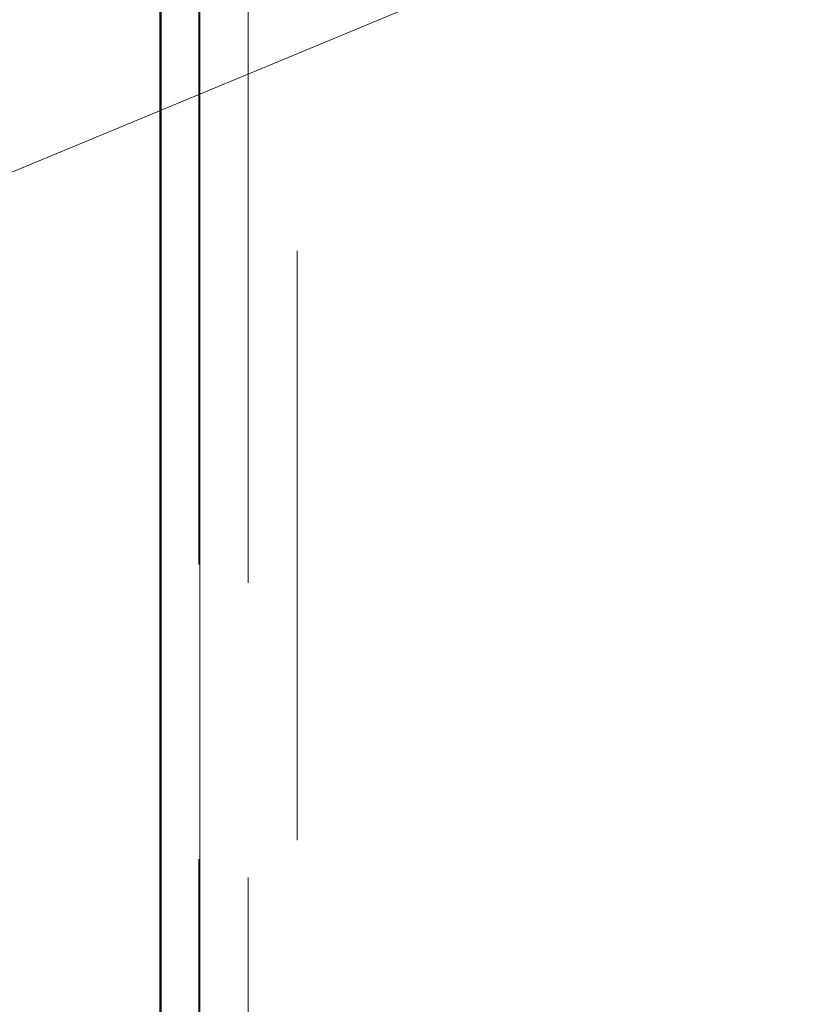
# Model space of a CAD drawing. Header units: millimetres. Extents: x 25471 to 48943, y 4737 to 38988.
# Tile 20 of 117: x 27387 to 27590, y 36422 to 36672. Entities that reach past the tile are written whole.
import ezdxf

# ---------------------------------------------------------------- set-up
doc = ezdxf.new("R2010")
doc.units = ezdxf.units.MM
doc.linetypes.add('ADSK_Штриховая_ш3 п1_5', pattern=[225, 150, -75])
for name, color, linetype, lineweight in [('A-DETL-____-MBND', 5, 'ADSK_Штриховая_ш3 п1_5', 20), ('A-WALL-____-MCUT', 113, 'Continuous', 50), ('A-WALL-____-OTLN', 113, 'Continuous', 20), ('I-FURN-____-MCUT', 30, 'Continuous', 9), ('I-FURN-____-OTLN', 30, 'Continuous', 20), ('M-EQPM-___-IDEN', 50, 'Continuous', 20)]:
    doc.layers.add(name, color=color, linetype=linetype, lineweight=lineweight)

# ---------------------------------------------------------------- blocks, each defined once
blk = doc.blocks.new('Прямая форма - V line-609329-В_Этаж 01_Водопровод')
at = {"layer": 'A-WALL-____-MCUT', "color": 253}
blk.add_line((3619.95, 400), (0, 400), dxfattribs=at)
blk = doc.blocks.new('Прямая форма - SW - 003-609330-В_Этаж 01_Водопровод')
blk.add_blockref('Прямая форма - V line-609329-В_Этаж 01_Водопровод', (0, 0))
blk = doc.blocks.new('Прямая форма - V line-609752-В_Этаж 01_Водопровод')
at = {"layer": 'I-FURN-____-MCUT', "color": 53}
for p, q in [((0, 0), (0, -3026.62)), ((10, -3026.62), (10, -10))]:
    blk.add_line(p, q, dxfattribs=at)
blk = doc.blocks.new('Прямая форма - FU - 052-609753-В_Этаж 01_Водопровод')
blk.add_blockref('Прямая форма - V line-609752-В_Этаж 01_Водопровод', (0, 0))
blk = doc.blocks.new('V line_ifc_RVT-1-В_Этаж 01_Водопровод')
at = {"layer": 'A-WALL-____-OTLN', "color": 9, "lineweight": 20, "rotation": 270}
blk.add_blockref('Прямая форма - SW - 003-609330-В_Этаж 01_Водопровод', (27023.24, 38587.58), dxfattribs=at)
at = {"layer": 'I-FURN-____-OTLN', "color": 9, "lineweight": 20}
blk.add_blockref('Прямая форма - FU - 052-609753-В_Этаж 01_Водопровод', (27423.24, 38587.58), dxfattribs=at)

msp = doc.modelspace()

# ---------------------------------------------------------------- linework, layer by layer
at = {"layer": 'A-DETL-____-MBND', "color": 150}
for p, q in [((27432.99, 36683.74), (27432.99, 36238.58)), ((27445.49, 36679.08), (27445.49, 36238.58)), ((27457.99, 36238.58), (27457.99, 36679.08))]:
    msp.add_line(p, q, dxfattribs=at)
at = {"layer": 'M-EQPM-___-IDEN'}
msp.add_line((27590.35, 36718.68), (26971.44, 36461.73), dxfattribs=at)

# ---------------------------------------------------------------- block references
at = {"lineweight": 9}
msp.add_blockref('V line_ifc_RVT-1-В_Этаж 01_Водопровод', (0, 0), dxfattribs=at)

doc.saveas('drawing.dxf')
